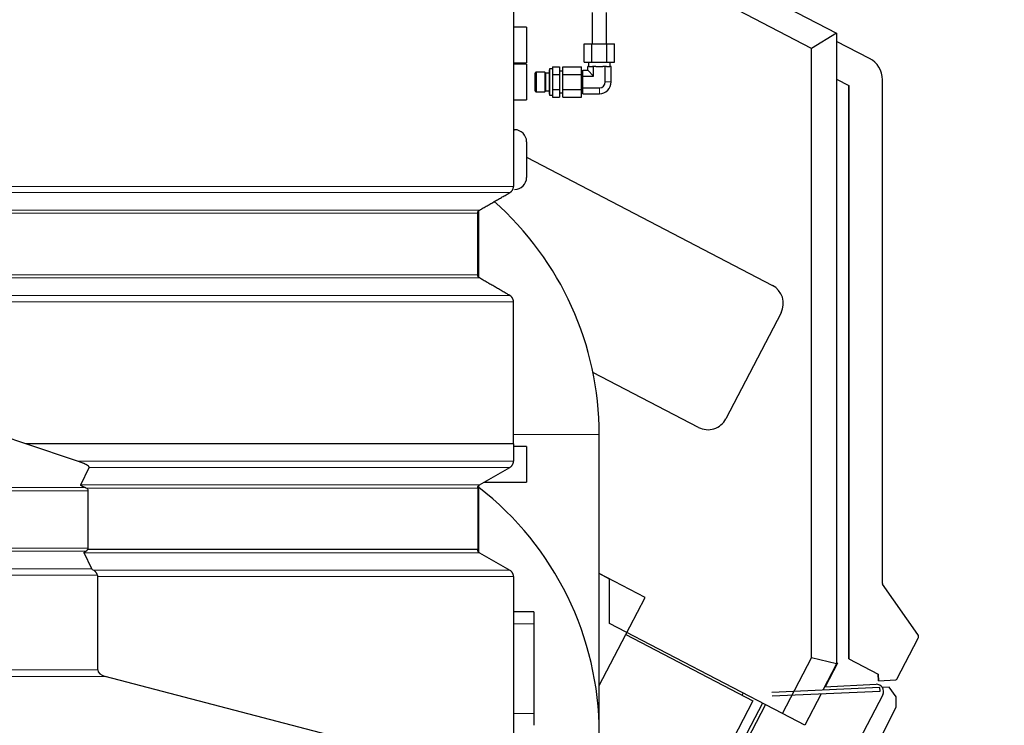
# Model space of a CAD drawing. Header units: inches. Extents: x 0 to 23760, y -13 to 16800.
# Tile 161 of 247: x 12527 to 13352, y 6285 to 6876. Entities that reach past the tile are written whole.
import ezdxf

# ---------------------------------------------------------------- set-up
doc = ezdxf.new("R2010")
doc.units = ezdxf.units.IN
doc.layers.add('1', color=7, linetype='Continuous', true_color=0xffffff)
doc.layers.add('254', color=7, linetype='Continuous', true_color=0xffffff)
doc.styles.add('latin_extended', font='simplex.shx')
doc.dimstyles.get("Standard").update_dxf_attribs({"dimtxt": 0.18, "dimasz": 0.18, "dimexe": 0.18, "dimexo": 0.0625, "dimgap": 0.09, "dimtad": 0, "dimtih": 1, "dimtoh": 1, "dimdec": 4, "dimzin": 0, "dimdsep": 46, "dimtxsty": 'Standard', "dimcen": 0.09, "dimadec": 0, "dimazin": 0, "dimtfac": 1, "dimtdec": 4, "dimtofl": 0, "dimtmove": 0, "dimatfit": 3, "dimfxl": 1, "dimtolj": 1, "dimtzin": 0, "dimarcsym": 0})

# ---------------------------------------------------------------- blocks, each defined once
blk = doc.blocks.new('_U10')
at = {"layer": '254', "color": 3, "linetype": 'Continuous', "lineweight": 13, "transparency": 16777216}
for p, q in [((12453.95, 8106.55), (14086.32, 8106.55)), ((14046.32, 7966.55), (14046.32, 5730.54)), ((11913.13, 5590.54), (14086.32, 5590.54))]:
    blk.add_line(p, q, dxfattribs=at)
at = {"layer": '254', "color": 3, "transparency": 16777216}
for points in [[(14069.66, 7966.55), (14022.99, 7966.55), (14046.32, 8106.55)], [(14022.99, 5730.54), (14069.66, 5730.54), (14046.32, 5590.54)]]:
    blk.add_solid(points, dxfattribs=at)
at = {"layer": 'Defpoints', "color": 0, "transparency": 16777216}
for p in [(12413.95, 8106.55), (11873.13, 5590.54), (14046.32, 5590.54)]:
    blk.add_point(p, dxfattribs=at)
at = {"layer": '254', "color": 2, "lineweight": 13, "transparency": 16777216, "insert": (13836.32, 6521.97), "char_height": 140, "attachment_point": 1, "rotation": 90, "style": 'latin_extended'}
blk.add_mtext('\\A1;2516', dxfattribs=at)

msp = doc.modelspace()

# ---------------------------------------------------------------- linework, layer by layer
at = {"layer": '1', "color": 2, "linetype": 'Continuous', "lineweight": 25}
for p, q in [((12932.263, 7009.845), (13211.843, 6864.304)), ((13190.843, 6851.562), (12958.618, 6972.45)), ((12941.155, 6889.544), (12941.155, 6736.14)), ((13007.126, 6881.772), (13007.126, 6855.544)), ((13019.126, 6855.544), (13019.126, 6881.772)), ((12952.13, 6869.544), (12941.154, 6869.544)), ((12952.13, 6869.544), (12952.13, 6854.544)), ((13211.843, 6864.304), (13190.843, 6851.562)), ((13211.843, 6864.304), (13211.817, 6336.478)), ((12952.13, 6854.544), (12952.13, 6839.544)), ((13000.424, 6855.544), (13006.775, 6855.544)), ((13000.424, 6840.044), (13000.424, 6855.544)), ((13006.775, 6855.544), (13019.477, 6855.544)), ((13006.775, 6840.044), (13006.775, 6855.544)), ((13019.477, 6840.044), (13019.477, 6855.544)), ((13019.477, 6855.544), (13025.827, 6855.544)), ((13025.827, 6840.044), (13025.827, 6855.544)), ((13239.41, 6843.193), (13211.842, 6857.544)), ((13190.818, 6341.618), (13190.843, 6851.562)), ((12941.154, 6839.544), (12952.13, 6839.544)), ((12952.13, 6838.544), (12941.154, 6838.544)), ((12952.13, 6838.544), (12952.13, 6823.544)), ((13000.424, 6840.044), (13006.775, 6840.044)), ((13004.126, 6840.044), (13004.126, 6836.544)), ((13006.775, 6840.044), (13019.477, 6840.044)), ((13019.477, 6840.044), (13025.827, 6840.044)), ((13022.126, 6836.544), (13022.126, 6840.044)), ((12959.126, 6830.915), (12959.126, 6816.173)), ((12967.38, 6831.873), (12960.084, 6831.873)), ((12960.084, 6831.873), (12960.084, 6815.215)), ((12967.38, 6831.873), (12967.38, 6815.215)), ((12971.126, 6830.842), (12967.976, 6830.842)), ((12967.976, 6830.842), (12967.976, 6816.246)), ((12971.28, 6834.543), (12971.126, 6833.442)), ((12971.126, 6833.442), (12971.126, 6813.645)), ((12973.726, 6834.543), (12971.28, 6834.543)), ((12971.28, 6834.543), (12971.28, 6812.545)), ((12973.726, 6836.246), (12973.726, 6829.895)), ((12973.726, 6836.246), (12979.626, 6836.246)), ((12973.726, 6829.895), (12973.726, 6817.193)), ((12973.726, 6829.895), (12979.626, 6829.895)), ((12979.626, 6836.246), (12979.626, 6829.895)), ((12982.626, 6832.542), (12979.626, 6832.542)), ((12979.626, 6829.895), (12979.626, 6817.193)), ((12982.626, 6836.246), (12998.126, 6836.246)), ((12982.626, 6829.895), (12982.626, 6836.246)), ((12982.626, 6829.895), (12998.126, 6829.895)), ((12982.626, 6817.193), (12982.626, 6829.895)), ((12998.126, 6829.895), (12998.126, 6836.246)), ((12998.126, 6817.193), (12998.126, 6829.895)), ((12999.126, 6828.451), (12999.126, 6833.359)), ((12999.126, 6833.359), (13003.311, 6833.359)), ((13004.285, 6836.544), (13003.311, 6836.544)), ((13003.311, 6833.359), (13003.311, 6836.544)), ((13008.218, 6828.451), (13003.311, 6833.359)), ((13004.285, 6836.544), (13007.243, 6836.544)), ((13008.218, 6836.544), (13007.243, 6836.544)), ((13010.168, 6836.544), (13008.218, 6836.544)), ((13008.218, 6828.451), (13008.218, 6836.544)), ((13010.168, 6836.544), (13016.084, 6836.544)), ((13018.033, 6836.544), (13016.084, 6836.544)), ((13019.008, 6836.544), (13018.033, 6836.544)), ((13018.033, 6823.544), (13018.033, 6836.544)), ((13019.008, 6836.544), (13021.966, 6836.544)), ((13022.941, 6836.544), (13021.966, 6836.544)), ((13022.941, 6823.544), (13022.941, 6836.544)), ((12952.13, 6823.544), (12952.13, 6808.544)), ((12999.126, 6829.541), (12998.126, 6829.541)), ((12999.126, 6818.636), (12999.126, 6828.451)), ((12999.126, 6828.451), (13008.218, 6828.451)), ((13211.841, 6825.978), (13222.175, 6820.599)), ((13250.171, 6403.691), (13250.175, 6825.453)), ((12960.084, 6815.215), (12967.38, 6815.215)), ((12967.976, 6816.246), (12971.126, 6816.246)), ((12971.126, 6813.645), (12971.28, 6812.545)), ((12973.726, 6817.193), (12979.626, 6817.193)), ((12973.726, 6817.193), (12973.726, 6810.842)), ((12979.626, 6817.193), (12979.626, 6810.842)), ((12979.626, 6814.546), (12982.626, 6814.546)), ((12982.626, 6810.842), (12982.626, 6817.193)), ((12982.626, 6817.193), (12998.126, 6817.193)), ((12998.126, 6817.546), (12999.126, 6817.546)), ((12998.126, 6810.842), (12998.126, 6817.193)), ((12999.126, 6813.729), (12999.126, 6818.636)), ((12999.126, 6818.636), (13013.126, 6818.636)), ((12999.126, 6813.729), (13013.126, 6813.729)), ((13222.17, 6340.547), (13222.175, 6820.599)), ((13222.17, 6340.547), (13222.175, 6820.599)), ((13222.17, 6340.547), (13222.175, 6820.599)), ((13222.175, 6820.599), (13222.17, 6340.547)), ((13222.175, 6820.599), (13222.17, 6340.547)), ((12941.154, 6808.544), (12952.13, 6808.544)), ((12971.28, 6812.545), (12973.726, 6812.545)), ((12973.726, 6810.842), (12979.626, 6810.842)), ((12982.626, 6810.842), (12998.126, 6810.842)), ((12941.155, 6783.544), (12942.13, 6783.544)), ((12952.13, 6773.544), (12952.13, 6743.544)), ((12952.131, 6760.461), (13158.041, 6653.271)), ((12912.13, 6660.047), (12912.13, 6715.723)), ((12911.155, 6662.088), (12911.155, 6713.623)), ((13165.271, 6630.342), (13119.096, 6541.641)), ((13096.167, 6534.411), (13007.738, 6580.444)), ((13012.976, 6278.541), (13012.976, 6528.544)), ((12576.061, 6506.135), (12532.693, 6520.63)), ((12952.13, 6518.544), (12941.154, 6518.544)), ((12941.155, 6520.63), (12941.155, 6506.135)), ((12952.13, 6518.544), (12952.13, 6488.544)), ((12578.641, 6486.222), (12585.593, 6500.944)), ((12912.655, 6486.222), (12938.155, 6500.944)), ((12911.155, 6483.623), (12911.155, 6432.088)), ((12912.13, 6430.057), (12912.13, 6485.733)), ((12916.678, 6488.544), (12952.13, 6488.544)), ((12584.877, 6433.329), (12584.877, 6481.405)), ((12587.812, 6416.008), (12581.555, 6429.489)), ((12911.155, 6432.088), (12584.411, 6432.088)), ((12912.655, 6429.489), (12938.155, 6414.767)), ((12592.915, 6331.48), (12592.915, 6409.571)), ((12941.155, 6409.571), (12941.155, 6236.759)), ((13051.361, 6392.079), (13012.968, 6412.065)), ((13021.722, 6407.476), (13012.972, 6412.031)), ((13021.72, 6370.273), (13021.722, 6407.476)), ((13279.94, 6360.983), (13250.356, 6403.124)), ((13012.973, 6318.335), (13051.361, 6392.079)), ((12958.13, 6380.044), (12941.154, 6380.044)), ((12958.13, 6380.044), (12958.13, 6370.044)), ((12958.13, 6370.044), (12958.13, 6295.044)), ((13166.494, 6294.899), (13021.72, 6370.273)), ((13012.974, 6318.338), (13035.187, 6361.008)), ((13035.187, 6361.008), (13141.628, 6305.598)), ((13262.382, 6323.751), (13280.145, 6357.874)), ((13166.494, 6294.899), (13190.818, 6341.618)), ((13211.817, 6336.478), (13190.818, 6341.618)), ((13211.817, 6336.478), (13200.369, 6314.488)), ((13212.625, 6337.028), (13202.32, 6317.232)), ((13211.817, 6337.468), (13212.625, 6337.028)), ((13222.17, 6340.547), (13222.17, 6340.547)), ((13222.17, 6340.547), (13222.17, 6340.547)), ((13222.17, 6340.547), (13222.17, 6340.547)), ((13222.17, 6340.547), (13222.17, 6340.547)), ((13222.17, 6340.547), (13246.76, 6327.746)), ((13246.804, 6322.254), (13246.76, 6327.746)), ((13246.804, 6322.254), (13246.76, 6327.746)), ((13246.804, 6322.254), (13246.76, 6327.746)), ((13246.76, 6327.746), (13246.804, 6322.254)), ((13246.76, 6327.746), (13246.804, 6322.254)), ((12939.627, 6237.077), (12599.025, 6326.013)), ((13201.787, 6317.214), (13244.878, 6319.368)), ((13246.804, 6322.254), (13261.56, 6323.214)), ((13246.804, 6322.254), (13246.804, 6322.254)), ((13246.804, 6322.254), (13246.804, 6322.254)), ((13246.804, 6322.254), (13246.804, 6322.254)), ((13246.804, 6322.254), (13246.804, 6322.254)), ((13250.5, 6310.605), (13097.689, 6017.058)), ((13132.641, 6310.274), (13133.561, 6312.042)), ((13248.141, 6316.574), (13157.691, 6312.625)), ((13157.822, 6309.628), (13248.272, 6313.577)), ((13198.769, 6311.415), (13185.121, 6285.201)), ((13248.272, 6313.577), (13248.141, 6316.574)), ((13141.628, 6305.598), (13074.905, 6177.425)), ((13149.647, 6303.67), (13110.403, 6228.283)), ((13113.065, 6226.897), (13152.308, 6302.284)), ((12958.13, 6295.044), (12958.13, 6285.044)), ((13185.121, 6285.201), (13166.494, 6294.899))]:
    msp.add_line(p, q, dxfattribs=at)
at = {"layer": '1', "color": 110, "linetype": 'Continuous', "lineweight": 13}
for p, q in [((13018.033, 6823.544), (13022.941, 6823.544)), ((13013.126, 6818.636), (13013.126, 6813.729)), ((12938.155, 6730.944), (12420.638, 6730.944)), ((12912.655, 6716.222), (12413.805, 6716.222)), ((12911.155, 6713.623), (12413.403, 6713.623)), ((12911.155, 6662.088), (12413.403, 6662.088)), ((12912.655, 6659.489), (12413.806, 6659.489)), ((12938.154, 6644.767), (12420.638, 6644.767)), ((12941.154, 6639.571), (12421.442, 6639.571)), ((12943.126, 6528.544), (12941.124, 6528.544)), ((13012.976, 6528.544), (12943.126, 6528.544)), ((12941.155, 6506.135), (12576.061, 6506.135)), ((12938.155, 6500.944), (12585.593, 6500.944)), ((12046.121, 6484.001), (12582.332, 6484.001)), ((12912.655, 6486.222), (12578.641, 6486.222)), ((12911.155, 6483.623), (12583.178, 6483.623)), ((12046.121, 6481.405), (12584.877, 6481.405)), ((12046.121, 6433.329), (12584.877, 6433.329)), ((12046.121, 6430.73), (12582.927, 6430.73)), ((12912.655, 6429.489), (12581.555, 6429.489)), ((12046.121, 6416.008), (12587.812, 6416.008)), ((12046.121, 6410.812), (12592.656, 6410.812)), ((12938.155, 6414.767), (12589.493, 6414.767)), ((12592.915, 6409.571), (12941.155, 6409.571)), ((12958.13, 6370.044), (12941.154, 6370.044)), ((12046.121, 6331.48), (12592.915, 6331.48)), ((12046.121, 6326.013), (12599.025, 6326.013)), ((12958.13, 6295.044), (12941.154, 6295.044))]:
    msp.add_line(p, q, dxfattribs=at)
at = {"layer": '1', "color": 2, "linetype": 'Continuous', "lineweight": 25}
for centre, radius, start, end in [((13230.175, 6825.453), 20, 359.999464, 62.5), ((13013.126, 6823.544), 9.815, 270, 0), ((13013.126, 6823.544), 4.907, 270, 0), ((12942.13, 6773.544), 10, 0, 90), ((12942.13, 6743.544), 10, 270, 0), ((12753.126, 6528.544), 259.85, 0, 48.670312), ((13150.192, 6638.191), 17, 332.5, 62.5), ((13104.017, 6549.49), 17, 242.5, 332.5), ((12753.126, 6278.544), 259.85, 0, 52.272097), ((13251.171, 6403.704), 1, 180.75092, 215.464042), ((13277.484, 6359.259), 3, 332.500018, 35.06918), ((13245.178, 6313.376), 6, 332.5, 92.862136), ((13261.495, 6324.212), 1, 273.723669, 332.5)]:
    msp.add_arc(centre, radius, start, end, dxfattribs=at)
for centre, major_axis, ratio, start_param, end_param in [((12579.68, 6481.405), (-5.196, 0), 0.5773503, 3.1415927, 3.9738821), ((12579.68, 6433.329), (-5.196, 0), 0.5773503, 2.7151144, 3.1415927), ((12611.008, 6410.812), (-23.23, 5.434), 0.1095524, 0.0855698, 0.4130237), ((12603.307, 6331.48), (-10.392, 0), 0.5773503, 0, 1.1460635)]:
    msp.add_ellipse(centre, major_axis=major_axis, ratio=ratio, start_param=start_param, end_param=end_param, dxfattribs=at)
for points, degree in [([(12960.084, 6831.873), (12959.605, 6831.394), (12959.126, 6830.915)], 2), ([(12967.976, 6830.842), (12967.678, 6831.357), (12967.38, 6831.873)], 2), ([(12959.126, 6816.173), (12959.605, 6815.694), (12960.084, 6815.215)], 2), ([(12967.38, 6815.215), (12967.678, 6815.73), (12967.976, 6816.246)], 2), ([(12912.655, 6716.222), (12925.405, 6723.583), (12938.155, 6730.944)], 2), ([(12938.154, 6644.767), (12925.405, 6652.128), (12912.655, 6659.489)], 2), ([(12941.155, 6520.63), (12941.155, 6580.101), (12941.154, 6639.571)], 2), ([(12532.693, 6520.63), (12497.338, 6532.447), (12461.983, 6544.264), (12426.628, 6556.081)], 3)]:
    msp.add_open_spline(points, degree=degree, dxfattribs=at)
at = {"layer": '1', "color": 110, "linetype": 'Continuous', "lineweight": 13}
msp.add_open_spline([(12421.442, 6736.14), (12941.155, 6736.14)], degree=1, dxfattribs=at)
at = {"layer": '1', "color": 2, "linetype": 'Continuous', "lineweight": 25}
for points, weights in [([(12938.155, 6730.944), (12941.155, 6732.676), (12941.155, 6736.14)], [1, 0.866025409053, 1]), ([(12911.155, 6713.623), (12911.155, 6715.355), (12912.655, 6716.222)], [1, 0.866025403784, 1]), ([(12912.655, 6659.489), (12911.155, 6660.355), (12911.155, 6662.088)], [1, 0.866025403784, 1]), ([(12941.154, 6639.571), (12941.154, 6643.035), (12938.154, 6644.767)], [1, 0.866025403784, 1]), ([(12938.155, 6500.944), (12941.152, 6502.674), (12941.155, 6506.135)], [1, 0.866133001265, 0.999784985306]), ([(12911.155, 6483.623), (12911.155, 6485.355), (12912.655, 6486.222)], [1, 0.866025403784, 1]), ([(12912.655, 6429.489), (12911.155, 6430.355), (12911.155, 6432.088)], [1, 0.86602540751, 1]), ([(12941.155, 6409.571), (12941.155, 6413.035), (12938.155, 6414.767)], [1, 0.866025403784, 1])]:
    msp.add_rational_spline(points, weights, degree=2, dxfattribs=at)
for points, knots in [([(12941.155, 6520.63), (12893.054, 6520.63), (12844.953, 6520.63), (12748.752, 6520.63), (12700.651, 6520.63), (12612.598, 6520.63), (12572.646, 6520.63), (12532.693, 6520.63)], [0, 0, 0, 0, 0.3532817, 0.3532817, 0.7065634, 0.7065634, 1, 1, 1, 1]), ([(12585.593, 6500.944), (12585.611, 6500.982), (12585.623, 6501.02), (12585.638, 6501.096), (12585.64, 6501.134), (12585.638, 6501.21), (12585.632, 6501.248), (12585.618, 6501.306), (12585.613, 6501.325), (12585.6, 6501.363), (12585.593, 6501.382), (12585.569, 6501.439), (12585.551, 6501.476), (12585.509, 6501.549), (12585.486, 6501.586), (12585.41, 6501.694), (12585.351, 6501.764), (12585.27, 6501.851), (12585.254, 6501.869), (12585.22, 6501.903), (12585.202, 6501.92), (12585.15, 6501.972), (12585.113, 6502.005), (12585.001, 6502.105), (12584.923, 6502.171), (12584.759, 6502.299), (12584.674, 6502.361), (12584.5, 6502.485), (12584.41, 6502.546), (12584.133, 6502.726), (12583.94, 6502.843), (12583.542, 6503.072), (12583.336, 6503.184), (12582.915, 6503.404), (12582.7, 6503.512), (12582.264, 6503.723), (12582.042, 6503.827), (12581.594, 6504.03), (12581.368, 6504.131), (12580.91, 6504.328), (12580.678, 6504.425), (12579.978, 6504.713), (12579.503, 6504.9), (12578.54, 6505.266), (12578.052, 6505.445), (12577.064, 6505.795), (12576.565, 6505.967), (12576.061, 6506.135)], [0, 0, 0, 0, 0.015625, 0.015625, 0.03125, 0.03125, 0.046875, 0.046875, 0.0546875, 0.0546875, 0.0625, 0.0625, 0.078125, 0.078125, 0.09375, 0.09375, 0.125, 0.125, 0.1328125, 0.1328125, 0.140625, 0.140625, 0.15625, 0.15625, 0.1875, 0.1875, 0.21875, 0.21875, 0.25, 0.25, 0.3125, 0.3125, 0.375, 0.375, 0.4375, 0.4375, 0.5, 0.5, 0.5625, 0.5625, 0.625, 0.625, 0.75, 0.75, 0.875, 0.875, 1, 1, 1, 1]), ([(12582.332, 6484.001), (12582.131, 6484.075), (12581.932, 6484.149), (12581.539, 6484.302), (12581.345, 6484.379), (12580.962, 6484.538), (12580.774, 6484.619), (12580.497, 6484.743), (12580.405, 6484.785), (12580.224, 6484.871), (12580.135, 6484.914), (12579.959, 6485.002), (12579.872, 6485.047), (12579.703, 6485.138), (12579.62, 6485.184), (12579.457, 6485.278), (12579.378, 6485.326), (12579.225, 6485.425), (12579.152, 6485.475), (12579.012, 6485.579), (12578.946, 6485.631), (12578.871, 6485.7), (12578.857, 6485.714), (12578.828, 6485.741), (12578.814, 6485.755), (12578.774, 6485.798), (12578.75, 6485.826), (12578.705, 6485.884), (12578.686, 6485.913), (12578.653, 6485.973), (12578.64, 6486.003), (12578.628, 6486.042), (12578.626, 6486.05), (12578.623, 6486.065), (12578.621, 6486.073), (12578.618, 6486.097), (12578.617, 6486.112), (12578.619, 6486.159), (12578.627, 6486.191), (12578.641, 6486.222)], [0, 0, 0, 0, 0.125, 0.125, 0.25, 0.25, 0.375, 0.375, 0.4375, 0.4375, 0.5, 0.5, 0.5625, 0.5625, 0.625, 0.625, 0.6875, 0.6875, 0.75, 0.75, 0.8125, 0.8125, 0.828125, 0.828125, 0.84375, 0.84375, 0.875, 0.875, 0.90625, 0.90625, 0.9375, 0.9375, 0.9453125, 0.9453125, 0.953125, 0.953125, 0.96875, 0.96875, 1, 1, 1, 1]), ([(12583.178, 6483.623), (12583.039, 6483.697), (12582.899, 6483.765), (12582.617, 6483.891), (12582.475, 6483.949), (12582.332, 6484.001)], [0, 0, 0, 0, 0.5, 0.5, 1, 1, 1, 1]), ([(12581.555, 6429.489), (12581.541, 6429.52), (12581.534, 6429.55), (12581.532, 6429.612), (12581.536, 6429.642), (12581.549, 6429.688), (12581.555, 6429.703), (12581.568, 6429.734), (12581.575, 6429.749), (12581.6, 6429.793), (12581.619, 6429.822), (12581.663, 6429.879), (12581.687, 6429.907), (12581.726, 6429.949), (12581.74, 6429.963), (12581.768, 6429.991), (12581.782, 6430.004), (12581.856, 6430.072), (12581.92, 6430.123), (12582.056, 6430.224), (12582.127, 6430.273), (12582.275, 6430.369), (12582.352, 6430.416), (12582.51, 6430.509), (12582.591, 6430.554), (12582.757, 6430.643), (12582.841, 6430.687), (12582.927, 6430.73)], [0, 0, 0, 0, 0.0625, 0.0625, 0.125, 0.125, 0.15625, 0.15625, 0.1875, 0.1875, 0.25, 0.25, 0.3125, 0.3125, 0.34375, 0.34375, 0.375, 0.375, 0.5, 0.5, 0.625, 0.625, 0.75, 0.75, 0.875, 0.875, 1, 1, 1, 1]), ([(12582.927, 6430.73), (12583.068, 6430.801), (12583.202, 6430.883), (12583.46, 6431.068), (12583.584, 6431.172), (12583.766, 6431.345), (12583.826, 6431.405), (12583.915, 6431.499), (12583.945, 6431.531), (12584.004, 6431.596), (12584.033, 6431.63), (12584.18, 6431.797), (12584.295, 6431.939), (12584.411, 6432.088)], [0, 0, 0, 0, 0.25, 0.25, 0.5, 0.5, 0.625, 0.625, 0.6875, 0.6875, 0.75, 0.75, 1, 1, 1, 1]), ([(12592.656, 6410.812), (12592.567, 6411.022), (12592.475, 6411.228), (12592.283, 6411.634), (12592.184, 6411.833), (12591.974, 6412.222), (12591.863, 6412.413), (12591.718, 6412.645), (12591.688, 6412.691), (12591.628, 6412.782), (12591.597, 6412.828), (12591.505, 6412.963), (12591.442, 6413.05), (12591.25, 6413.307), (12591.116, 6413.47), (12590.834, 6413.779), (12590.686, 6413.925), (12590.451, 6414.13), (12590.371, 6414.197), (12590.247, 6414.293), (12590.205, 6414.324), (12590.12, 6414.386), (12590.078, 6414.416), (12589.861, 6414.563), (12589.681, 6414.67), (12589.493, 6414.767)], [0, 0, 0, 0, 0.125, 0.125, 0.25, 0.25, 0.375, 0.375, 0.40625, 0.40625, 0.4375, 0.4375, 0.5, 0.5, 0.625, 0.625, 0.75, 0.75, 0.8125, 0.8125, 0.84375, 0.84375, 0.875, 0.875, 1, 1, 1, 1]), ([(12592.915, 6409.571), (12592.915, 6409.786), (12592.892, 6409.996), (12592.826, 6410.307), (12592.799, 6410.409), (12592.751, 6410.562), (12592.733, 6410.612), (12592.696, 6410.713), (12592.676, 6410.762), (12592.656, 6410.812)], [0, 0, 0, 0, 0.5, 0.5, 0.75, 0.75, 0.875, 0.875, 1, 1, 1, 1])]:
    msp.add_open_spline(points, degree=3, knots=knots, dxfattribs=at)
at = {"layer": '254', "color": 2, "linetype": 'Continuous', "lineweight": 25}
for p, q in [((13256.006, 6317.042), (13250.114, 6316.785)), ((13261.85, 6308.849), (13256.006, 6317.042)), ((13261.856, 6300.379), (13261.85, 6308.849)), ((13112.354, 6003.487), (13261.856, 6300.379))]:
    msp.add_line(p, q, dxfattribs=at)

# ---------------------------------------------------------------- dimensions: what is measured, and where the dimension line sits
at = {"layer": '254', "color": 2, "linetype": 'Continuous', "lineweight": 13}
dim = msp.add_linear_dim(base=(14046.324, 5590.544), p1=(12413.953, 8106.553), p2=(11873.126, 5590.544), angle=90, dimstyle='Standard', override={"dimscale": 40, "dimtxt": 3.5, "dimasz": 3.5, "dimexe": 1, "dimexo": 1, "dimgap": 1.75, "dimtad": 1, "dimtih": 0, "dimtoh": 0, "dimdec": 0, "dimlfac": 1, "dimzin": 8, "dimdsep": 46, "dimlunit": 2, "dimtxsty": 'latin_extended', "dimsah": 1, "dimse1": 0, "dimse2": 0, "dimsd1": 0, "dimsd2": 0, "dimclrd": 3, "dimclre": 3, "dimclrt": 2, "dimtol": 0, "dimtm": -0.1, "dimtfac": 0.714286, "dimtdec": 3, "dimtofl": 1, "dimtmove": 0, "dimtzin": 8, "dimlwd": 13, "dimlwe": 13}, dxfattribs=at)
dim.commit()
dim.dimension.update_dxf_attribs({"geometry": '_U10', "text_midpoint": (14046.324, 6751.966), "dimtype": 160})

doc.saveas('drawing.dxf')
